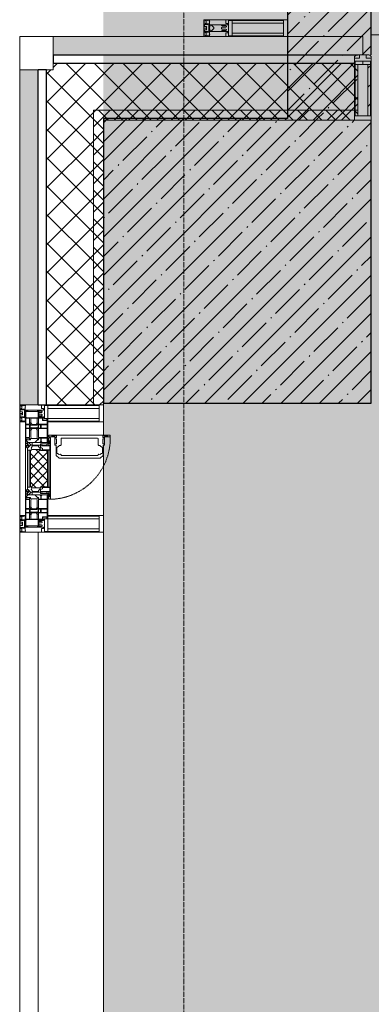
# Model space of a CAD drawing. Header units: millimetres. Extents: x -26888115 to 7466299, y -86687 to 22081.
# Tile 10 of 225: x 35428 to 36478, y -39223 to -36284. Entities that reach past the tile are written whole.
import ezdxf

# ---------------------------------------------------------------- set-up
doc = ezdxf.new("R2010")
doc.units = ezdxf.units.MM
doc.linetypes.add('-D1-02х01', pattern=[3, 2, -1])
doc.linetypes.add('-D1d1-15x02', pattern=[19, 15, -2, 0, -2])
for name, color, linetype, lineweight in [('_0', 7, 'Continuous', 13), ('A-200-M_WALL', 7, 'Continuous', 5), ('A-200-M_WALL_PAT', 7, 'Continuous', 5), ('A-214-M_CURT_WALL', 7, 'Continuous', 5), ('A-215-M_CURT_PANEL', 7, 'Continuous', 5), ('A-270-M_ROOF', 7, 'Continuous', 5), ('A-314-M_WINDOW', 7, 'Continuous', 5), ('S-280-M_COLUMN', 7, 'Continuous', 5), ('Z-060-M_DETAIL', 7, 'Continuous', 5), ('Оси', 7, 'Continuous', 5)]:
    doc.layers.add(name, color=color, linetype=linetype, lineweight=lineweight)
pattern_1 = [(45, (0, 0), (-21.2132, 21.2132), []), (135, (0, 0), (-21.2132, -21.2132), [])]
pattern_2 = [(45, (0, 0), (-42.4264, 42.4264), []), (135, (0, 0), (-42.4264, -42.4264), [])]
pattern_3 = [(45, (36177.975, -48979.44), (-57.02463, 57.02463), []), (45, (36235, -48979.44), (-57.02463, 57.02463), [100.806, -20.161, 3.353, -16.808])]

# ---------------------------------------------------------------- blocks, each defined once
blk = doc.blocks.new('Rectangular Mullion - 50Wx250H-V4-50_AS_Plan_32_Пентхаус')
at = {"layer": 'Z-060-M_DETAIL'}
for p, q in [((-25, 65.2), (-25, 250)), ((-25, 250), (0, 250)), ((-23, 237.3), (0, 237.3)), ((-23, 237.3), (-23, 73.6)), ((-14.9, 84), (-14.9, 237.3)), ((25, 250), (0, 250)), ((23, 237.3), (0, 237.3)), ((14.9, 84), (14.9, 237.3)), ((23, 237.3), (23, 73.6)), ((25, 65.2), (25, 250)), ((-14, 65.2), (-25, 65.2)), ((0, 84), (-23, 84)), ((-0.5, 73.6), (-23, 73.6)), ((-14, 71.3), (-14, 65.2)), ((-10, 71.3), (-14, 71.3)), ((-10, 53), (-10, 71.3)), ((-7, 65.2), (-5.9, 67.3)), ((-7, 65.2), (-7, 54.7)), ((-4.1, 67.3), (-5.9, 67.3)), ((-4.1, 67.3), (-2.9, 65.1)), ((-2.9, 65.1), (-2.9, 54.6)), ((0, 84), (23, 84)), ((0.5, 73.6), (23, 73.6)), ((4.1, 67.3), (2.9, 65.1)), ((2.9, 65.1), (2.9, 54.6)), ((4.1, 67.3), (5.9, 67.3)), ((7, 65.2), (5.9, 67.3)), ((7, 65.2), (7, 54.7)), ((10, 71.3), (14, 71.3)), ((10, 53), (10, 71.3)), ((14, 71.3), (14, 65.2)), ((14, 65.2), (25, 65.2)), ((-8.7, 53), (-10, 53)), ((-10, 53), (-10, 17)), ((-8.7, 53), (-7, 54.7)), ((-8.5, 23), (-1.5, 30)), ((-1.3, 53), (-2.9, 54.6)), ((-1.5, 30), (0, 30)), ((0, 53), (-1.3, 53)), ((0, 53), (1.3, 53)), ((1.5, 30), (0, 30)), ((1.3, 53), (2.9, 54.6)), ((8.5, 23), (1.5, 30)), ((8.7, 53), (7, 54.7)), ((8.7, 53), (10, 53)), ((10, 53), (10, 17)), ((-23.8, 14.6), (-25, 14.2)), ((-25, 0), (-25, 14.2)), ((-22.3, 17), (-23.8, 17)), ((-23.8, 17), (-23.8, 14.6)), ((-22.5, 10.6), (-23.8, 14.6)), ((-22.5, 10.6), (-23.7, 9.9)), ((-23.7, 1.3), (-23.7, 9.9)), ((-23.7, 1.3), (-11.8, 1.3)), ((-23.2, 10.2), (-22.5, 8)), ((-22.5, 8), (-22.5, 4.5)), ((-21.3, 4.5), (-22.5, 4.5)), ((-22.3, 17), (-22.3, 16)), ((-22.3, 16), (-21.3, 16)), ((-19, 17.6), (-21.3, 16)), ((-21.3, 4.5), (-21.3, 6.5)), ((-21.3, 6.5), (-14.2, 6.5)), ((-18.4, 16.6), (-19, 17.6)), ((-7.4, 16.6), (-18.4, 16.6)), ((-14.2, 6.5), (-14.2, 4.5)), ((-13.2, 4.5), (-14.2, 4.5)), ((-13.2, 4.5), (-12.2, 7.2)), ((-12.7, 7.6), (-11.3, 11.4)), ((-12.7, 7.6), (-11.8, 6.9)), ((-12.2, 9), (-12.2, 14.8)), ((-12.2, 14.8), (0, 14.8)), ((-11.8, 1.3), (-11.8, 6.9)), ((-10.5, 11.2), (-11.3, 11.4)), ((-10.5, 1.5), (-10.5, 11.2)), ((-4.8, 1.5), (-10.5, 1.5)), ((-10, 17), (-7.5, 17)), ((-8.5, 18.5), (-8.5, 23)), ((-7.5, 18.5), (-8.5, 18.5)), ((-7.5, 17), (-7.5, 18.5)), ((-7.4, 18), (-7.4, 16.6)), ((-2.6, 18), (-7.4, 18)), ((0, 8), (-4.8, 8)), ((-4.8, 1.5), (-4.8, 8)), ((-2.6, 18), (-2.6, 16.8)), ((-2.6, 16.8), (0, 16.8)), ((2.6, 16.8), (0, 16.8)), ((0, 14.8), (0, 16.8)), ((0, 14.8), (0, 16.8)), ((12.2, 14.8), (0, 14.8)), ((0, 0), (0, 8)), ((0, 8), (4.8, 8)), ((0, 0), (0, 8)), ((2.6, 18), (2.6, 16.8)), ((2.6, 18), (7.4, 18)), ((4.8, 1.5), (4.8, 8)), ((4.8, 1.5), (10.5, 1.5)), ((7.4, 18), (7.4, 16.6)), ((7.4, 16.6), (18.4, 16.6)), ((7.5, 18.5), (8.5, 18.5)), ((7.5, 17), (7.5, 18.5)), ((10, 17), (7.5, 17)), ((8.5, 18.5), (8.5, 23)), ((10.5, 11.2), (11.3, 11.4)), ((10.5, 1.5), (10.5, 11.2)), ((12.7, 7.6), (11.3, 11.4)), ((12.7, 7.6), (11.8, 6.9)), ((11.8, 1.3), (11.8, 6.9)), ((23.7, 1.3), (11.8, 1.3)), ((12.2, 9), (12.2, 14.8)), ((13.2, 4.5), (12.2, 7.2)), ((13.2, 4.5), (14.2, 4.5)), ((21.3, 6.5), (14.2, 6.5)), ((14.2, 6.5), (14.2, 4.5)), ((18.4, 16.6), (19, 17.6)), ((19, 17.6), (21.3, 16)), ((22.3, 16), (21.3, 16)), ((21.3, 4.5), (21.3, 6.5)), ((21.3, 4.5), (22.5, 4.5)), ((22.3, 17), (22.3, 16)), ((22.3, 17), (23.8, 17)), ((22.5, 10.6), (23.8, 14.6)), ((22.5, 10.6), (23.7, 9.9)), ((23.2, 10.2), (22.5, 8)), ((22.5, 8), (22.5, 4.5)), ((23.7, 1.3), (23.7, 9.9)), ((23.8, 17), (23.8, 14.6)), ((23.8, 14.6), (25, 14.2)), ((25, 0), (25, 14.2)), ((-25, 0), (0, 0)), ((25, 0), (0, 0))]:
    blk.add_line(p, q, dxfattribs=at)
for centre, start, end in [((-0.5, 73.1), 360, 90), ((0.5, 73.1), 90, 180)]:
    blk.add_arc(centre, 0.5, start, end, dxfattribs=at)
blk = doc.blocks.new('Rectangular Mullion - R_StandardFrame_50Wx250H_ALU-5686268-50_AS_Plan_32_Пентхаус')
at = {"layer": 'A-214-M_CURT_WALL', "lineweight": 9}
for p, q in [((-50, -250), (-50, 0)), ((-50, 0), (0, 0)), ((0, 0), (0, -250)), ((0, -250), (-50, -250))]:
    blk.add_line(p, q, dxfattribs=at)
blk = doc.blocks.new('Quad Corner Mullion - Q_0_100_-50-2880969-50_AS_Plan_32_Пентхаус')
at = {"layer": 'A-214-M_CURT_WALL', "lineweight": 9}
for p, q in [((0, 0), (-100, 0)), ((-100, 0), (-100, -100)), ((0, -100), (0, 0)), ((-100, -100), (0, -100))]:
    blk.add_line(p, q, dxfattribs=at)
blk = doc.blocks.new('A_PAN_Створка - 383мм-V15-50_AS_Plan_32_Пентхаус')
at = {"layer": 'A-215-M_CURT_PANEL'}
h = blk.add_hatch(dxfattribs=at)
h.set_pattern_fill('FP_12', color=256, style=0, pattern_type=2)
h.set_pattern_definition([(315, (-11355.019, -750), (14.142136, 14.142136), []), (45, (-11355.019, -750), (-14.142136, 14.142136), [])])
h.paths.add_polyline_path([(-57.2, -60.8), (-54.6, -63.4), (-53.6, -82.7), (54.6, -81.8), (54.6, -63.4), (57.2, -60.8), (57.2, -36.4), (54.9, -34.1), (54.5, -31.8), (-54.5, -31.8), (-54.9, -34.1), (-57.2, -36.4)])
at = {"layer": 'A-314-M_WINDOW'}
for p, q in [((-67.9, -17), (-171, -17)), ((-171, -17), (-171, -57)), ((-171, -18.5), (-153.5, -18.5)), ((-153.5, -18.5), (-152, -20)), ((-152, -20), (-152, -73.5)), ((-150.5, -17), (-150.5, -29.4)), ((-132.4, -18.6), (-150.5, -18.6)), ((-132.4, -29.4), (-132.4, -18.6)), ((-131, -18.2), (-131, -29.5)), ((-120.8, -18.2), (-131, -18.2)), ((-120.8, -18.2), (-120.8, -29.5)), ((-119.3, -18.6), (-92.5, -18.6)), ((-119.3, -29.4), (-119.3, -18.6)), ((-92.5, -18.6), (-92.5, -29.4)), ((-90.8, -18.5), (-90.8, -29.4)), ((-87.3, -18.5), (-90.8, -18.5)), ((-87.3, -20.4), (-87.3, -18.5)), ((-87.3, -20.4), (-87.3, -21.9)), ((-84.8, -20.4), (-87.3, -20.4)), ((-87.3, -21.9), (-85.9, -21.9)), ((-85.9, -18.2), (-85.9, -20.4)), ((-75.9, -18.2), (-85.9, -18.2)), ((-85.9, -21.9), (-85.9, -29.4)), ((-83.4, -20.4), (-84.8, -20.4)), ((-70, -33.8), (-83.4, -20.4)), ((-78, -84), (-78, -23.5)), ((-78, -23.5), (-67.9, -23.5)), ((-75.9, -21.5), (-75.9, -18.2)), ((-75.9, -21.5), (-75.9, -23.5)), ((-74.9, -21.5), (-75.9, -21.5)), ((-75.9, -23.5), (-73, -23.5)), ((-74.9, -17.9), (-74.9, -21.5)), ((-68.9, -17.9), (-74.9, -17.9)), ((-67.2, -29.3), (-73, -23.5)), ((-61.4, -23.5), (-70, -32.1)), ((-68.9, -21.5), (-68.9, -17.9)), ((-67.9, -21.5), (-68.9, -21.5)), ((67.9, -17), (-67.9, -17)), ((-61.4, -23.5), (-67.9, -17)), ((-67.9, -17), (-67.9, -23.5)), ((-67.9, -17), (67.9, -17)), ((-67.9, -21.5), (-67.9, -23.5)), ((-67.9, -23.5), (-64.6, -26.8)), ((-67.9, -23.5), (-64.6, -26.8)), ((-64.6, -26.8), (-67.2, -29.3)), ((-64.6, -26.8), (-61.4, -23.5)), ((61.4, -23.5), (-61.4, -23.5)), ((67.9, -17), (61.4, -23.5)), ((70, -32.1), (61.4, -23.5)), ((61.4, -23.5), (64.6, -26.8)), ((67.9, -23.5), (64.6, -26.8)), ((64.6, -26.8), (67.9, -23.5)), ((64.6, -26.8), (67.2, -29.3)), ((67.2, -29.3), (73, -23.5)), ((67.9, -23.5), (67.9, -17)), ((171, -17), (67.9, -17)), ((67.9, -21.5), (67.9, -23.5)), ((67.9, -21.5), (68.9, -21.5)), ((67.9, -23.5), (78, -23.5)), ((68.9, -17.9), (74.9, -17.9)), ((68.9, -21.5), (68.9, -17.9)), ((70, -33.8), (83.4, -20.4)), ((75.9, -23.5), (73, -23.5)), ((74.9, -17.9), (74.9, -21.5)), ((74.9, -21.5), (75.9, -21.5)), ((75.9, -18.2), (85.9, -18.2)), ((75.9, -21.5), (75.9, -18.2)), ((75.9, -21.5), (75.9, -23.5)), ((78, -23.5), (78, -84)), ((83.4, -20.4), (84.8, -20.4)), ((84.8, -20.4), (87.3, -20.4)), ((85.9, -18.2), (85.9, -20.4)), ((85.9, -21.9), (85.9, -29.4)), ((87.3, -21.9), (85.9, -21.9)), ((87.3, -18.5), (90.8, -18.5)), ((87.3, -20.4), (87.3, -18.5)), ((87.3, -20.4), (87.3, -21.9)), ((90.8, -18.5), (90.8, -29.4)), ((92.5, -18.6), (92.5, -29.4)), ((119.3, -18.6), (92.5, -18.6)), ((119.3, -29.4), (119.3, -18.6)), ((120.8, -18.2), (120.8, -29.5)), ((120.8, -18.2), (131, -18.2)), ((131, -18.2), (131, -29.5)), ((132.4, -18.6), (150.5, -18.6)), ((132.4, -29.4), (132.4, -18.6)), ((150.5, -17), (150.5, -29.4)), ((153.5, -18.5), (152, -20)), ((152, -20), (152, -73.5)), ((171, -18.5), (153.5, -18.5)), ((171, -57), (171, -17)), ((-171, -55.5), (-152, -55.5)), ((-171, -57), (-156, -57)), ((-150.5, -29.4), (-132.4, -29.4)), ((-150.5, -33.6), (-150.5, -68)), ((-136.3, -33.6), (-150.5, -33.6)), ((-136.4, -52.4), (-150.5, -52.4)), ((-150.5, -56.6), (-132.4, -56.6)), ((-137.2, -31), (-135.8, -35)), ((-132.5, -31), (-137.2, -31)), ((-137.2, -54.8), (-135.8, -50.8)), ((-132.5, -54.8), (-137.2, -54.8)), ((-132.1, -36.8), (-135.8, -35)), ((-132.1, -49), (-135.8, -50.8)), ((-132.5, -31.9), (-133.4, -33.7)), ((-133.4, -33.7), (-130.1, -35.3)), ((-133.4, -52), (-130.1, -50.4)), ((-132.5, -53.8), (-133.4, -52)), ((-132.5, -31.9), (-132.5, -31)), ((-132.5, -53.8), (-132.5, -54.8)), ((-132.4, -56.6), (-132.4, -82.5)), ((-132.1, -49), (-132.1, -36.8)), ((-131, -29.5), (-120.8, -29.5)), ((-131, -30.9), (-131, -33)), ((-120.8, -30.9), (-131, -30.9)), ((-129.4, -34.6), (-131, -33)), ((-129.4, -51.1), (-131, -52.7)), ((-131, -55.1), (-131, -52.7)), ((-120.8, -55.1), (-131, -55.1)), ((-131, -56.5), (-131, -62.6)), ((-131, -56.5), (-120.8, -56.5)), ((-130.1, -35.3), (-129.4, -34.6)), ((-130.1, -35.3), (-130.1, -50.4)), ((-130.1, -50.4), (-129.4, -51.1)), ((-122.4, -34.6), (-120.8, -33)), ((-121.7, -35.3), (-122.4, -34.6)), ((-121.7, -50.4), (-122.4, -51.1)), ((-122.4, -51.1), (-120.8, -52.7)), ((-118.4, -33.7), (-121.7, -35.3)), ((-121.7, -35.3), (-121.7, -50.4)), ((-118.4, -52), (-121.7, -50.4)), ((-120.8, -30.9), (-120.8, -33)), ((-120.8, -55.1), (-120.8, -52.7)), ((-120.8, -56.5), (-120.8, -62.6)), ((-119.7, -36.8), (-115.9, -35)), ((-119.7, -49), (-119.7, -36.8)), ((-119.7, -49), (-115.9, -50.8)), ((-92.5, -29.4), (-119.3, -29.4)), ((-119.3, -31), (-114.6, -31)), ((-119.3, -31.9), (-119.3, -31)), ((-119.3, -31.9), (-118.4, -33.7)), ((-119.3, -53.8), (-118.4, -52)), ((-119.3, -53.8), (-119.3, -54.8)), ((-119.3, -54.8), (-114.6, -54.8)), ((-119.3, -56.6), (-119.3, -82.5)), ((-92.5, -56.6), (-119.3, -56.6)), ((-114.6, -31), (-115.9, -35)), ((-114.6, -54.8), (-115.9, -50.8)), ((-94.1, -33.5), (-115.4, -33.5)), ((-94.1, -52.5), (-115.3, -52.5)), ((-89.9, -35.1), (-94.1, -33.5)), ((-89.9, -50.9), (-94.1, -52.5)), ((-92.5, -56.6), (-92.5, -82.5)), ((-90.8, -29.4), (-85.9, -29.4)), ((-90.8, -56.6), (-85.9, -56.6)), ((-90.8, -62.7), (-90.8, -56.6)), ((-89.9, -32.5), (-89.9, -35.1)), ((-85.9, -32.5), (-89.9, -32.5)), ((-89.9, -35.1), (-89.9, -50.9)), ((-89.9, -52.2), (-89.9, -50.9)), ((-89.9, -52.2), (-88.6, -53.5)), ((-85.9, -53.5), (-88.6, -53.5)), ((-85.9, -29.4), (-85.9, -32.5)), ((-85.9, -53.5), (-78, -45.6)), ((-85.9, -56.6), (-85.9, -53.5)), ((-78, -36.8), (-70, -36.8)), ((-78, -45.6), (-78, -36.8)), ((-70, -32.1), (-70, -62.5)), ((-70, -36.8), (-70, -33.8)), ((70, -62.5), (70, -32.1)), ((70, -36.8), (70, -33.8)), ((78, -36.8), (70, -36.8)), ((78, -45.6), (78, -36.8)), ((85.9, -53.5), (78, -45.6)), ((85.9, -29.4), (85.9, -32.5)), ((90.8, -29.4), (85.9, -29.4)), ((85.9, -32.5), (89.9, -32.5)), ((85.9, -53.5), (88.6, -53.5)), ((85.9, -56.6), (85.9, -53.5)), ((90.8, -56.6), (85.9, -56.6)), ((89.9, -52.2), (88.6, -53.5)), ((89.9, -32.5), (89.9, -35.1)), ((89.9, -35.1), (94.1, -33.5)), ((89.9, -35.1), (89.9, -50.9)), ((89.9, -50.9), (94.1, -52.5)), ((89.9, -52.2), (89.9, -50.9)), ((90.8, -62.7), (90.8, -56.6)), ((92.5, -29.4), (119.3, -29.4)), ((92.5, -56.6), (119.3, -56.6)), ((92.5, -56.6), (92.5, -82.5)), ((94.1, -33.5), (115.4, -33.5)), ((94.1, -52.5), (115.3, -52.5)), ((114.6, -31), (115.9, -35)), ((119.3, -31), (114.6, -31)), ((114.6, -54.8), (115.9, -50.8)), ((119.3, -54.8), (114.6, -54.8)), ((119.7, -36.8), (115.9, -35)), ((119.7, -49), (115.9, -50.8)), ((119.3, -31.9), (118.4, -33.7)), ((118.4, -33.7), (121.7, -35.3)), ((118.4, -52), (121.7, -50.4)), ((119.3, -53.8), (118.4, -52)), ((119.3, -31.9), (119.3, -31)), ((119.3, -53.8), (119.3, -54.8)), ((119.3, -56.6), (119.3, -82.5)), ((119.7, -49), (119.7, -36.8)), ((131, -29.5), (120.8, -29.5)), ((120.8, -30.9), (120.8, -33)), ((120.8, -30.9), (131, -30.9)), ((122.4, -34.6), (120.8, -33)), ((122.4, -51.1), (120.8, -52.7)), ((120.8, -55.1), (120.8, -52.7)), ((120.8, -55.1), (131, -55.1)), ((120.8, -56.5), (120.8, -62.6)), ((131, -56.5), (120.8, -56.5)), ((121.7, -35.3), (122.4, -34.6)), ((121.7, -35.3), (121.7, -50.4)), ((121.7, -50.4), (122.4, -51.1)), ((129.4, -34.6), (131, -33)), ((130.1, -35.3), (129.4, -34.6)), ((130.1, -50.4), (129.4, -51.1)), ((129.4, -51.1), (131, -52.7)), ((133.4, -33.7), (130.1, -35.3)), ((130.1, -35.3), (130.1, -50.4)), ((133.4, -52), (130.1, -50.4)), ((131, -30.9), (131, -33)), ((131, -55.1), (131, -52.7)), ((131, -56.5), (131, -62.6)), ((132.1, -36.8), (135.8, -35)), ((132.1, -49), (132.1, -36.8)), ((132.1, -49), (135.8, -50.8)), ((150.5, -29.4), (132.4, -29.4)), ((150.5, -56.6), (132.4, -56.6)), ((132.4, -56.6), (132.4, -82.5)), ((132.5, -31), (137.2, -31)), ((132.5, -31.9), (132.5, -31)), ((132.5, -31.9), (133.4, -33.7)), ((132.5, -53.8), (133.4, -52)), ((132.5, -53.8), (132.5, -54.8)), ((132.5, -54.8), (137.2, -54.8)), ((137.2, -31), (135.8, -35)), ((137.2, -54.8), (135.8, -50.8)), ((136.3, -33.6), (150.5, -33.6)), ((136.4, -52.4), (150.5, -52.4)), ((150.5, -33.6), (150.5, -68)), ((171, -55.5), (152, -55.5)), ((156, -57), (171, -57)), ((-153, -60), (-153, -73.5)), ((-153, -73.5), (-150, -73.5)), ((-150.5, -68), (-143.5, -68)), ((-150.5, -69.5), (-150.5, -73.5)), ((-145, -69.5), (-150.5, -69.5)), ((-150, -73.5), (-150, -84)), ((-150, -84), (-78, -84)), ((-148.5, -81), (-148.5, -82.5)), ((-143.5, -81), (-148.5, -81)), ((-148.5, -82.5), (-132.4, -82.5)), ((-145, -69.5), (-145, -79.5)), ((-143.5, -68), (-143.5, -81)), ((-120.8, -62.6), (-131, -62.6)), ((-131, -64.6), (-120.8, -64.6)), ((-131, -82.5), (-131, -64.6)), ((-131, -82.5), (-120.8, -82.5)), ((-120.8, -82.5), (-120.8, -64.6)), ((-119.3, -82.5), (-92.5, -82.5)), ((-73.9, -87.5), (-91.5, -87.5)), ((-91.5, -87.5), (-91.5, -92)), ((-80.4, -62.7), (-90.8, -62.7)), ((-90.8, -64.6), (-90.8, -82.5)), ((-80.1, -64.6), (-90.8, -64.6)), ((-90.8, -82.5), (-79.5, -82.5)), ((-78, -84), (-85, -84)), ((-85, -84), (-85, -87.5)), ((-85, -87.5), (-78, -87.5)), ((-80.4, -61.1), (-80.4, -62.7)), ((-78, -61.1), (-80.4, -61.1)), ((-80.1, -66.1), (-80.1, -64.6)), ((-78, -66.1), (-80.1, -66.1)), ((-79.5, -80.6), (-78, -80.6)), ((-79.5, -82.5), (-79.5, -80.6)), ((-78, -66.1), (-78, -61.1)), ((-78, -87.5), (-78, -84)), ((-78, -84), (-73.9, -84)), ((-70, -62.5), (-73.9, -62.5)), ((-73.9, -62.5), (-73.9, -87.5)), ((73.9, -62.5), (70, -62.5)), ((73.9, -87.5), (73.9, -62.5)), ((73.9, -84), (78, -84)), ((91.5, -87.5), (73.9, -87.5)), ((78, -61.1), (80.4, -61.1)), ((78, -66.1), (78, -61.1)), ((78, -66.1), (80.1, -66.1)), ((79.5, -80.6), (78, -80.6)), ((78, -87.5), (78, -84)), ((78, -84), (85, -84)), ((78, -84), (150, -84)), ((85, -87.5), (78, -87.5)), ((79.5, -82.5), (79.5, -80.6)), ((90.8, -82.5), (79.5, -82.5)), ((80.1, -64.6), (90.8, -64.6)), ((80.1, -66.1), (80.1, -64.6)), ((80.4, -61.1), (80.4, -62.7)), ((80.4, -62.7), (90.8, -62.7)), ((85, -84), (85, -87.5)), ((90.8, -64.6), (90.8, -82.5)), ((91.5, -92), (91.5, -87.5)), ((119.3, -82.5), (92.5, -82.5)), ((120.8, -62.6), (131, -62.6)), ((120.8, -82.5), (120.8, -64.6)), ((131, -64.6), (120.8, -64.6)), ((131, -82.5), (120.8, -82.5)), ((131, -82.5), (131, -64.6)), ((148.5, -82.5), (132.4, -82.5)), ((143.5, -68), (143.5, -81)), ((150.5, -68), (143.5, -68)), ((143.5, -81), (148.5, -81)), ((145, -69.5), (150.5, -69.5)), ((145, -69.5), (145, -79.5)), ((148.5, -81), (148.5, -82.5)), ((150, -84), (150, -73.5)), ((150, -73.5), (153, -73.5)), ((150.5, -69.5), (150.5, -73.5)), ((153, -73.5), (153, -60)), ((-91.5, -92), (91.5, -92))]:
    blk.add_line(p, q, dxfattribs=at)
for centre, start, end in [((-156, -60), 0, 90), ((156, -60), 90, 180)]:
    blk.add_arc(centre, 3, start, end, dxfattribs=at)
at = {"layer": 'A-314-M_WINDOW', "linetype": '-D1-02х01'}
blk.add_arc((91.4, -87.5), 183, 181.4091, 271.1445, dxfattribs=at)
at = {"layer": 'Z-060-M_DETAIL'}
for p, q in [((-70, -32.1), (-61.4, -23.5)), ((61.4, -23.5), (-61.4, -23.5)), ((-54.9, -25.8), (-53.9, -24.8)), ((-54.9, -29.5), (-54.9, -25.8)), ((-53.9, -24.8), (53.9, -24.8)), ((54.9, -25.8), (53.9, -24.8)), ((54.9, -29.5), (54.9, -25.8)), ((70, -32.1), (61.4, -23.5)), ((-70, -62.5), (-70, -32.1)), ((-67.8, -38.3), (-65.7, -37.4)), ((-67.8, -55.7), (-67.8, -38.3)), ((-66, -56.5), (-67.8, -55.7)), ((-66, -56.5), (-62, -59.1)), ((-65.7, -37.4), (-60.8, -34.7)), ((-60.8, -34.7), (-57.3, -35.9)), ((-55.2, -33.8), (-57.3, -35.9)), ((-54.9, -34.1), (-57.2, -36.4)), ((-57.2, -36.4), (-57.2, -60.8)), ((-55.2, -33.8), (-54.8, -31.5)), ((-53.9, -30.5), (-54.9, -29.5)), ((-54.5, -31.8), (-54.9, -34.1)), ((0, -31.5), (-54.8, -31.5)), ((54.5, -31.8), (-54.5, -31.8)), ((53.9, -30.5), (-53.9, -30.5)), ((0, -31.5), (54.8, -31.5)), ((53.9, -30.5), (54.9, -29.5)), ((54.9, -34.1), (54.5, -31.8)), ((55.2, -33.8), (54.8, -31.5)), ((57.2, -36.4), (54.9, -34.1)), ((55.2, -33.8), (57.3, -35.9)), ((57.2, -60.8), (57.2, -36.4)), ((60.8, -34.7), (57.3, -35.9)), ((65.7, -37.4), (60.8, -34.7)), ((66, -56.5), (62, -59.1)), ((67.8, -38.3), (65.7, -37.4)), ((66, -56.5), (67.8, -55.7)), ((67.8, -55.7), (67.8, -38.3)), ((70, -62.5), (70, -32.1)), ((-91.5, -87.5), (-73.9, -87.5)), ((-91.5, -92), (-91.5, -87.5)), ((-83.4, -90.3), (-83.4, -87.5)), ((-73.9, -62.5), (-70, -62.5)), ((-73.9, -87.5), (-73.9, -62.5)), ((-69.4, -66.5), (-73.9, -66.5)), ((-73.9, -81.5), (-69.4, -81.5)), ((-69.4, -85.5), (-73.9, -85.5)), ((-69.4, -81.5), (-69.4, -66.5)), ((-69.4, -90.3), (-69.4, -85.5)), ((-61.7, -62.5), (-67.9, -62.5)), ((-67.9, -62.5), (-67.9, -89.3)), ((-62, -59.1), (-60.7, -61)), ((-61.7, -64.9), (-61.7, -62.5)), ((-60.1, -67.7), (-61.7, -64.9)), ((-60.7, -61), (-57.4, -61)), ((-56.4, -67.7), (-60.1, -67.7)), ((-57.4, -61), (-54.9, -63.5)), ((-57.2, -60.8), (-54.6, -63.4)), ((-56.4, -89.4), (-56.4, -67.7)), ((-54.9, -63.5), (-54.9, -81.9)), ((-54.9, -81.9), (-53.8, -83)), ((-54.9, -85.6), (-53.9, -84.6)), ((-54.9, -89.3), (-54.9, -85.6)), ((-54.6, -63.4), (-54.6, -81.8)), ((-54.6, -81.8), (-53.6, -82.7)), ((-53.9, -84.6), (53.9, -84.6)), ((53.8, -83), (-53.8, -83)), ((-53.6, -82.7), (53.6, -82.7)), ((53.6, -82.7), (54.6, -81.8)), ((54.9, -81.9), (53.8, -83)), ((54.9, -85.6), (53.9, -84.6)), ((54.6, -63.4), (57.2, -60.8)), ((54.6, -81.8), (54.6, -63.4)), ((57.4, -61), (54.9, -63.5)), ((54.9, -63.5), (54.9, -81.9)), ((54.9, -89.3), (54.9, -85.6)), ((56.4, -67.7), (60.1, -67.7)), ((56.4, -89.4), (56.4, -67.7)), ((60.7, -61), (57.4, -61)), ((60.1, -67.7), (61.7, -64.9)), ((62, -59.1), (60.7, -61)), ((61.7, -62.5), (67.9, -62.5)), ((61.7, -64.9), (61.7, -62.5)), ((67.9, -62.5), (67.9, -89.3)), ((69.4, -66.5), (73.9, -66.5)), ((69.4, -81.5), (69.4, -66.5)), ((73.9, -81.5), (69.4, -81.5)), ((69.4, -85.5), (73.9, -85.5)), ((69.4, -90.3), (69.4, -85.5)), ((73.9, -62.5), (70, -62.5)), ((73.9, -87.5), (73.9, -62.5)), ((91.5, -87.5), (73.9, -87.5)), ((83.4, -90.3), (83.4, -87.5)), ((91.5, -92), (91.5, -87.5)), ((-91.5, -92), (91.5, -92)), ((-83.4, -90.3), (-69.4, -90.3)), ((-67.9, -89.3), (-66.9, -90.3)), ((-66.9, -90.3), (-57.4, -90.3)), ((-57.4, -90.3), (-56.4, -89.4)), ((-53.9, -90.3), (-54.9, -89.3)), ((53.9, -90.3), (-53.9, -90.3)), ((53.9, -90.3), (54.9, -89.3)), ((57.4, -90.3), (56.4, -89.4)), ((66.9, -90.3), (57.4, -90.3)), ((67.9, -89.3), (66.9, -90.3)), ((83.4, -90.3), (69.4, -90.3))]:
    blk.add_line(p, q, dxfattribs=at)
at = {"layer": 'Z-060-M_DETAIL', "color": 9, "true_color": 0xc8c8c8}
for p, q in [((95.1, -87.5), (95.1, -105.1)), ((99.6, -87.5), (95.1, -87.5)), ((99.6, -270.5), (99.6, -87.5)), ((39.7, -109), (31.1, -117.6)), ((70.1, -109), (39.7, -109)), ((45, -113.3), (42.3, -118.2)), ((45.9, -111.2), (45, -113.3)), ((63.3, -111.2), (45.9, -111.2)), ((64.1, -113), (63.3, -111.2)), ((64.1, -113), (66.7, -117)), ((66.7, -117), (68.6, -118.3)), ((70.1, -105.1), (70.1, -109)), ((95.1, -105.1), (70.1, -105.1)), ((74.1, -109.6), (74.1, -105.1)), ((89.1, -109.6), (74.1, -109.6)), ((89.1, -105.1), (89.1, -109.6)), ((93.1, -109.6), (93.1, -105.1)), ((97.9, -109.6), (93.1, -109.6)), ((97.9, -95.6), (95.1, -95.6)), ((97.9, -95.6), (97.9, -109.6)), ((31.1, -117.6), (31.1, -240.4)), ((41.4, -123.8), (39.1, -124.2)), ((39.1, -179), (39.1, -124.2)), ((41.4, -123.8), (43.5, -121.7)), ((42.3, -118.2), (43.5, -121.7)), ((68.6, -118.3), (68.6, -121.6)), ((68.6, -121.6), (71.1, -124.1)), ((71.1, -124.1), (89.5, -124.1)), ((89.5, -124.1), (90.6, -125.2)), ((90.6, -125.2), (90.6, -232.8)), ((39.1, -179), (39.1, -233.8)), ((41.4, -234.2), (39.1, -233.8)), ((41.4, -234.2), (43.5, -236.3)), ((68.6, -236.4), (71.1, -233.9)), ((71.1, -233.9), (89.5, -233.9)), ((89.5, -233.9), (90.6, -232.8)), ((39.7, -249), (31.1, -240.4)), ((70.1, -249), (39.7, -249)), ((42.3, -239.8), (43.5, -236.3)), ((45, -244.7), (42.3, -239.8)), ((45.9, -246.8), (45, -244.7)), ((63.3, -246.8), (45.9, -246.8)), ((64.1, -245), (63.3, -246.8)), ((64.1, -245), (66.7, -241)), ((66.7, -241), (68.6, -239.7)), ((68.6, -239.7), (68.6, -236.4)), ((70.1, -252.9), (70.1, -249)), ((95.1, -252.9), (70.1, -252.9)), ((74.1, -248.4), (74.1, -252.9)), ((89.1, -248.4), (74.1, -248.4)), ((89.1, -252.9), (89.1, -248.4)), ((93.1, -248.4), (93.1, -252.9)), ((97.9, -248.4), (93.1, -248.4)), ((95.1, -270.5), (95.1, -252.9)), ((97.9, -262.4), (95.1, -262.4)), ((97.9, -262.4), (97.9, -248.4)), ((99.6, -270.5), (95.1, -270.5))]:
    blk.add_line(p, q, dxfattribs=at)
blk = doc.blocks.new('Rectangular Mullion - 50Wx250H-3156125-50_AS_Plan_32_Пентхаус')
at = {"layer": 'Z-060-M_DETAIL'}
for p, q in [((0, 250), (-25, 250)), ((-25, 250), (-25, 237.3)), ((-25, 65.2), (-25, 250)), ((-25, 250), (0, 250)), ((-23, 237.3), (0, 237.3)), ((-23, 237.3), (0, 237.3)), ((-23, 237.3), (-23, 73.6)), ((0, 237.3), (-14.9, 237.3)), ((-14.9, 237.3), (-14.9, 84)), ((-14.9, 84), (-14.9, 237.3)), ((25, 250), (0, 250)), ((25, 250), (0, 250)), ((14.9, 237.3), (0, 237.3)), ((0, 237.3), (23, 237.3)), ((23, 237.3), (0, 237.3)), ((14.9, 84), (14.9, 237.3)), ((14.9, 84), (14.9, 237.3)), ((23, 237.3), (23, 73.6)), ((25, 237.3), (25, 250)), ((25, 65.2), (25, 250)), ((-25, 73.6), (-25, 65.2)), ((-25, 65.2), (-25, 60.2)), ((-10, 65.2), (-25, 65.2)), ((-25, 65.2), (-25, 60.2)), ((-25, 65.2), (-10, 65.2)), ((-10, 65.2), (-25, 65.2)), ((0, 84), (-23, 84)), ((-23, 84), (-23, 73.6)), ((0, 84), (-23, 84)), ((-23, 73.6), (0, 73.6)), ((0, 73.6), (-23, 73.6)), ((-0.5, 73.6), (-23, 73.6)), ((-14.9, 84), (0, 84)), ((-10, 55), (-10, 65.2)), ((-10, 65.2), (-10, 55)), ((-10, 55), (-10, 65.2)), ((0, 84), (14.9, 84)), ((23, 84), (0, 84)), ((0, 84), (0, 73.6)), ((0, 84), (23, 84)), ((0, 73.6), (0, 84)), ((0, 73.6), (23, 73.6)), ((23, 73.6), (0, 73.6)), ((0.5, 73.6), (23, 73.6)), ((10, 65.2), (10, 55)), ((25, 65.2), (10, 65.2)), ((10, 55), (10, 65.2)), ((10, 65.2), (25, 65.2)), ((10, 65.2), (25, 65.2)), ((10, 55), (10, 65.2)), ((23, 73.6), (23, 84)), ((25, 65.2), (25, 73.6)), ((25, 65.2), (25, 60.2)), ((25, 60.2), (25, 65.2)), ((-10, 55), (-14, 55)), ((-14, 55), (-10, 55)), ((-10, 55), (0, 55)), ((0, 55), (-10, 55)), ((0, 55), (10, 55)), ((0, 55), (10, 55)), ((10, 55), (14, 55)), ((10, 55), (14, 55))]:
    blk.add_line(p, q, dxfattribs=at)
for centre, start, end in [((-14, 69.1), 218.9723, 270), ((-14, 69.1), 218.9723, 270), ((-14, 69.1), 218.9723, 270), ((14, 69.1), 270, 321.0277), ((14, 69.1), 270, 321.0277), ((14, 69.1), 270, 321.0277)]:
    blk.add_arc(centre, 14.1, start, end, dxfattribs=at)
blk = doc.blocks.new('Rectangular Mullion - R_InvisibleFrame_50Wx250H-5784094-50_AS_Plan_32_Пентхаус')
at = {"layer": 'A-214-M_CURT_WALL', "lineweight": 9}
for p, q in [((-50, -73.6), (-50, -237.3)), ((0, -237.3), (0, -73.6))]:
    blk.add_line(p, q, dxfattribs=at)
blk = doc.blocks.new('System Panel - A_PAN_Glass-4481221-50_AS_Plan_32_Пентхаус')
at = {"layer": 'A-215-M_CURT_PANEL'}
for p, q in [((785, 55), (-785, 55)), ((-785, 55), (-785, 0)), ((785, 0), (785, 55)), ((-785, 0), (785, 0))]:
    blk.add_line(p, q, dxfattribs=at)
blk = doc.blocks.new('Rectangular Mullion - R_StandardFrame_50Wx250H-3735686-50_AS_Plan_32_Пентхаус')
at = {"layer": 'A-214-M_CURT_WALL'}
blk.add_line((-500, 9595), (-500, 11165), dxfattribs=at)
blk = doc.blocks.new('Rectangular Mullion - 50Wx250H-V10-50_AS_Plan_32_Пентхаус')
at = {"layer": 'Z-060-M_DETAIL'}
for p, q in [((-25, 84), (-25, 250)), ((-25, 250), (0, 250)), ((-23, 237.3), (0, 237.3)), ((-23, 237.3), (-23, 84)), ((-14.9, 84), (-14.9, 237.3)), ((25, 250), (0, 250)), ((23, 237.3), (0, 237.3)), ((14.9, 84), (14.9, 237.3)), ((23, 237.3), (23, 73.6)), ((25, 65.2), (25, 250)), ((0, 84), (-15, 84)), ((-0.5, 73.6), (-15, 73.6)), ((-10, 71.3), (-12, 71.3)), ((-10, 57.4), (-10, 71.3)), ((-7, 65.2), (-5.9, 67.3)), ((-7, 65.2), (-7, 57)), ((-4.1, 67.3), (-5.9, 67.3)), ((-4.1, 67.3), (-2.9, 65.1)), ((-2.9, 65.1), (-2.9, 57)), ((0, 84), (23, 84)), ((0.5, 73.6), (23, 73.6)), ((4.1, 67.3), (2.9, 65.1)), ((2.9, 65.1), (2.9, 57)), ((4.1, 67.3), (5.9, 67.3)), ((7, 65.2), (5.9, 67.3)), ((7, 65.2), (7, 54.7)), ((10, 71.3), (14, 71.3)), ((10, 53), (10, 71.3)), ((14, 71.3), (14, 65.2)), ((14, 65.2), (25, 65.2)), ((8.7, 53), (7, 54.7)), ((8.7, 53), (10, 53)), ((10, 53), (10, 17)), ((-23.8, 14.6), (-25, 14.2)), ((-25, 0), (-25, 14.2)), ((-23.8, 17), (-23.8, 14.6)), ((-22.5, 10.6), (-23.8, 14.6)), ((-22.5, 10.6), (-23.7, 9.9)), ((-23.7, 1.3), (-23.7, 9.9)), ((-23.7, 1.3), (-11.8, 1.3)), ((-23.2, 10.2), (-22.5, 8)), ((-22.5, 8), (-22.5, 4.5)), ((-21.3, 4.5), (-22.5, 4.5)), ((-22.3, 17), (-22.3, 16)), ((-22.3, 16), (-21.3, 16)), ((-19.9, 17), (-21.3, 16)), ((-21.3, 4.5), (-21.3, 6.5)), ((-21.3, 6.5), (-14.2, 6.5)), ((-7.4, 16.6), (-18.4, 16.6)), ((-14.2, 6.5), (-14.2, 4.5)), ((-13.2, 4.5), (-14.2, 4.5)), ((-13.2, 4.5), (-12.2, 7.2)), ((-12.7, 7.6), (-11.3, 11.4)), ((-12.7, 7.6), (-11.8, 6.9)), ((-12.2, 9), (-12.2, 14.8)), ((-12.2, 14.8), (0, 14.8)), ((-11.8, 1.3), (-11.8, 6.9)), ((-10.5, 11.2), (-11.3, 11.4)), ((-10.5, 1.5), (-10.5, 11.2)), ((-4.8, 1.5), (-10.5, 1.5)), ((0, 8), (-4.8, 8)), ((-4.8, 1.5), (-4.8, 8)), ((-2.6, 16.8), (0, 16.8)), ((2.6, 16.8), (0, 16.8)), ((0, 14.8), (0, 16.8)), ((0, 14.8), (0, 16.8)), ((12.2, 14.8), (0, 14.8)), ((0, 0), (0, 8)), ((0, 8), (4.8, 8)), ((0, 0), (0, 8)), ((4.8, 1.5), (4.8, 8)), ((4.8, 1.5), (10.5, 1.5)), ((8.5, 23), (6, 25.5)), ((6, 18), (7.4, 18)), ((7.4, 18), (7.4, 16.6)), ((7.4, 16.6), (18.4, 16.6)), ((7.5, 18.5), (8.5, 18.5)), ((7.5, 17), (7.5, 18.5)), ((10, 17), (7.5, 17)), ((8.5, 18.5), (8.5, 23)), ((10.5, 11.2), (11.3, 11.4)), ((10.5, 1.5), (10.5, 11.2)), ((12.7, 7.6), (11.3, 11.4)), ((12.7, 7.6), (11.8, 6.9)), ((11.8, 1.3), (11.8, 6.9)), ((23.7, 1.3), (11.8, 1.3)), ((12.2, 9), (12.2, 14.8)), ((13.2, 4.5), (12.2, 7.2)), ((13.2, 4.5), (14.2, 4.5)), ((21.3, 6.5), (14.2, 6.5)), ((14.2, 6.5), (14.2, 4.5)), ((18.4, 16.6), (19, 17.6)), ((19, 17.6), (21.3, 16)), ((22.3, 16), (21.3, 16)), ((21.3, 4.5), (21.3, 6.5)), ((21.3, 4.5), (22.5, 4.5)), ((22.3, 17), (22.3, 16)), ((22.3, 17), (23.8, 17)), ((22.5, 10.6), (23.8, 14.6)), ((22.5, 10.6), (23.7, 9.9)), ((23.2, 10.2), (22.5, 8)), ((22.5, 8), (22.5, 4.5)), ((23.7, 1.3), (23.7, 9.9)), ((23.8, 17), (23.8, 14.6)), ((23.8, 14.6), (25, 14.2)), ((25, 0), (25, 14.2)), ((-25, 0), (0, 0)), ((25, 0), (0, 0))]:
    blk.add_line(p, q, dxfattribs=at)
for centre, start, end in [((-0.5, 73.1), 360, 90), ((0.5, 73.1), 90, 180)]:
    blk.add_arc(centre, 0.5, start, end, dxfattribs=at)
blk = doc.blocks.new('Rectangular Mullion - R_StandardFrame_50Wx250H-V11-50_AS_Plan_32_Пентхаус')
at = {"layer": 'A-214-M_CURT_WALL', "lineweight": 9}
for p, q in [((-25, -17), (-25, 0)), ((-25, 0), (25, 0)), ((25, 0), (25, -250)), ((-25, -250), (-25, -84)), ((25, -250), (-25, -250))]:
    blk.add_line(p, q, dxfattribs=at)
blk = doc.blocks.new('Rectangular Mullion - R_StandardFrame_50Wx250H-3725450-50_AS_Plan_32_Пентхаус')
at = {"layer": 'A-214-M_CURT_WALL'}
for p, q in [((22260, -505), (22300.4, -505)), ((22329.9, -505), (22540, -505)), ((22260, -755), (22540, -755))]:
    blk.add_line(p, q, dxfattribs=at)
blk = doc.blocks.new('Rectangular Mullion - 50Wx250H-V12-50_AS_Plan_32_Пентхаус')
at = {"layer": 'Z-060-M_DETAIL'}
for p, q in [((-25, 65.2), (-25, 250)), ((-25, 250), (0, 250)), ((-23, 237.3), (0, 237.3)), ((-23, 237.3), (-23, 73.6)), ((-14.9, 84), (-14.9, 237.3)), ((25, 250), (0, 250)), ((23, 237.3), (0, 237.3)), ((14.9, 84), (14.9, 237.3)), ((23, 237.3), (23, 84)), ((25, 84), (25, 250)), ((-14, 65.2), (-25, 65.2)), ((0, 84), (-23, 84)), ((-0.5, 73.6), (-23, 73.6)), ((-14, 71.3), (-14, 65.2)), ((-10, 71.3), (-14, 71.3)), ((-10, 53), (-10, 71.3)), ((-7, 65.2), (-5.9, 67.3)), ((-7, 65.2), (-7, 54.7)), ((-4.1, 67.3), (-5.9, 67.3)), ((-4.1, 67.3), (-2.9, 65.1)), ((-2.9, 65.1), (-2.9, 57)), ((0, 84), (15, 84)), ((0.5, 73.6), (15, 73.6)), ((4.1, 67.3), (2.9, 65.1)), ((2.9, 65.1), (2.9, 57)), ((4.1, 67.3), (5.9, 67.3)), ((7, 65.2), (5.9, 67.3)), ((7, 65.2), (7, 57)), ((10, 71.3), (12, 71.3)), ((10, 57.4), (10, 71.3)), ((-8.7, 53), (-10, 53)), ((-10, 53), (-10, 17)), ((-8.7, 53), (-7, 54.7)), ((-23.8, 14.6), (-25, 14.2)), ((-25, 0), (-25, 14.2)), ((-22.3, 17), (-23.8, 17)), ((-23.8, 17), (-23.8, 14.6)), ((-22.5, 10.6), (-23.8, 14.6)), ((-22.5, 10.6), (-23.7, 9.9)), ((-23.7, 1.3), (-23.7, 9.9)), ((-23.7, 1.3), (-11.8, 1.3)), ((-23.2, 10.2), (-22.5, 8)), ((-22.5, 8), (-22.5, 4.5)), ((-21.3, 4.5), (-22.5, 4.5)), ((-22.3, 17), (-22.3, 16)), ((-22.3, 16), (-21.3, 16)), ((-19, 17.6), (-21.3, 16)), ((-21.3, 4.5), (-21.3, 6.5)), ((-21.3, 6.5), (-14.2, 6.5)), ((-18.4, 16.6), (-19, 17.6)), ((-7.4, 16.6), (-18.4, 16.6)), ((-14.2, 6.5), (-14.2, 4.5)), ((-13.2, 4.5), (-14.2, 4.5)), ((-13.2, 4.5), (-12.2, 7.2)), ((-12.7, 7.6), (-11.3, 11.4)), ((-12.7, 7.6), (-11.8, 6.9)), ((-12.2, 9), (-12.2, 14.8)), ((-12.2, 14.8), (0, 14.8)), ((-11.8, 1.3), (-11.8, 6.9)), ((-10.5, 11.2), (-11.3, 11.4)), ((-10.5, 1.5), (-10.5, 11.2)), ((-4.8, 1.5), (-10.5, 1.5)), ((-10, 17), (-7.5, 17)), ((-8.5, 23), (-6, 25.5)), ((-8.5, 18.5), (-8.5, 23)), ((-7.5, 18.5), (-8.5, 18.5)), ((-7.5, 17), (-7.5, 18.5)), ((-7.4, 18), (-7.4, 16.6)), ((-6, 18), (-7.4, 18)), ((0, 8), (-4.8, 8)), ((-4.8, 1.5), (-4.8, 8)), ((-2.6, 16.8), (0, 16.8)), ((2.6, 16.8), (0, 16.8)), ((0, 14.8), (0, 16.8)), ((0, 14.8), (0, 16.8)), ((12.2, 14.8), (0, 14.8)), ((0, 0), (0, 8)), ((0, 8), (4.8, 8)), ((0, 0), (0, 8)), ((4.8, 1.5), (4.8, 8)), ((4.8, 1.5), (10.5, 1.5)), ((7.4, 16.6), (18.4, 16.6)), ((10.5, 11.2), (11.3, 11.4)), ((10.5, 1.5), (10.5, 11.2)), ((12.7, 7.6), (11.3, 11.4)), ((12.7, 7.6), (11.8, 6.9)), ((11.8, 1.3), (11.8, 6.9)), ((23.7, 1.3), (11.8, 1.3)), ((12.2, 9), (12.2, 14.8)), ((13.2, 4.5), (12.2, 7.2)), ((13.2, 4.5), (14.2, 4.5)), ((21.3, 6.5), (14.2, 6.5)), ((14.2, 6.5), (14.2, 4.5)), ((19.9, 17), (21.3, 16)), ((22.3, 16), (21.3, 16)), ((21.3, 4.5), (21.3, 6.5)), ((21.3, 4.5), (22.5, 4.5)), ((22.3, 17), (22.3, 16)), ((22.5, 10.6), (23.8, 14.6)), ((22.5, 10.6), (23.7, 9.9)), ((23.2, 10.2), (22.5, 8)), ((22.5, 8), (22.5, 4.5)), ((23.7, 1.3), (23.7, 9.9)), ((23.8, 17), (23.8, 14.6)), ((23.8, 14.6), (25, 14.2)), ((25, 0), (25, 14.2)), ((-25, 0), (0, 0)), ((25, 0), (0, 0))]:
    blk.add_line(p, q, dxfattribs=at)
for centre, start, end in [((-0.5, 73.1), 360, 90), ((0.5, 73.1), 90, 180)]:
    blk.add_arc(centre, 0.5, start, end, dxfattribs=at)
blk = doc.blocks.new('Rectangular Mullion - R_StandardFrame_50Wx250H-4406740-50_AS_Plan_32_Пентхаус')
at = {"layer": 'A-214-M_CURT_WALL', "lineweight": 9}
for p, q in [((0, 0), (-50, 0)), ((-50, 0), (-50, -17)), ((0, -250), (0, 0)), ((-50, -84), (-50, -250)), ((-50, -250), (0, -250))]:
    blk.add_line(p, q, dxfattribs=at)
blk = doc.blocks.new('RST_AR_KMN_R22_B1_FCD_rvt-1-50_AS_Plan_32_Пентхаус')
at = {"layer": 'A-200-M_WALL_PAT', "true_color": 0xeff9fa}
for points in [[(252.2, 12590), (275, 12590), (275, 12645), (-650, 12645), (-650, 12590), (250, 12590)], [(-750, 11545), (-695, 11545), (-695, 12545), (-750, 12545), (-750, 11632.3)]]:
    blk.add_hatch(color=7, dxfattribs=at).paths.add_polyline_path(points)
at = {"layer": 'A-200-M_WALL_PAT'}
h = blk.add_hatch(dxfattribs=at)
h.set_pattern_fill('FP_5', color=256, style=0, pattern_type=2)
h.set_pattern_definition(pattern_2)
h.paths.add_polyline_path([(-500, 12425), (260.1, 12425), (260.1, 12561.1), (252, 12561.1), (252, 12565), (-650, 12565), (-650, 12545), (-530, 12545), (-530, 12425)])
h = blk.add_hatch(dxfattribs=at)
h.set_pattern_fill('FP_5', color=256, style=0, pattern_type=2)
h.set_pattern_definition(pattern_2)
h.paths.add_polyline_path([(-568.1, 11545), (-530, 11545), (-530, 12545), (-670, 12545), (-670, 11545)])
h = blk.add_hatch(dxfattribs=at)
h.set_pattern_fill('FP_4', color=256, style=0, pattern_type=2)
h.set_pattern_definition(pattern_1)
h.paths.add_polyline_path([(-500, 11545), (-500, 12425), (-530, 12425), (-530, 11545)])
h = blk.add_hatch(dxfattribs=at)
h.set_pattern_fill('FP_4', color=256, style=0, pattern_type=2)
h.set_pattern_definition(pattern_1)
h.paths.add_polyline_path([(2.2, 12395), (250, 12395), (250, 12407.7), (260.1, 12407.7), (260.1, 12425), (-500, 12425), (-500, 12395), (-282.9, 12395)])
at = {"layer": 'A-200-M_WALL'}
for p, q in [((275, 12645), (-650, 12645)), ((-650, 12645), (-650, 12590)), ((275, 12590), (275, 12645)), ((-650, 12565), (-650, 12545)), ((-750, 12545), (-750, 11545)), ((-695, 12545), (-750, 12545)), ((-650, 12545), (-670, 12545)), ((-500, 12425), (-530, 12425)), ((-530, 11545), (-530, 12425)), ((-530, 12425), (-500, 12425)), ((-500, 12425), (260.1, 12425)), ((-500, 11545), (-500, 12395)), ((-500, 12395), (250, 12395)), ((-750, 11545), (-695, 11545)), ((-670, 11545), (-530, 11545)), ((-530, 11545), (-500, 11545))]:
    blk.add_line(p, q, dxfattribs=at)
at = {"layer": 'A-200-M_WALL', "lineweight": 25}
for p, q in [((-650, 12590), (-650, 12565)), ((-650, 12590), (261, 12590)), ((-650, 12565), (252, 12565)), ((-670, 12545), (-695, 12545)), ((-695, 11545), (-695, 12545)), ((-670, 11545), (-670, 12545)), ((-695, 11545), (-670, 11545))]:
    blk.add_line(p, q, dxfattribs=at)
at = {"layer": 'A-214-M_CURT_WALL', "lineweight": 5}
for name, p, rotation in [('Rectangular Mullion - 50Wx250H-V4-50_AS_Plan_32_Пентхаус', (-200, 12670), 269.9999999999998), ('Quad Corner Mullion - Q_0_100_-50-2880969-50_AS_Plan_32_Пентхаус', (-750, 12645), 90.00000000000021), ('Rectangular Mullion - 50Wx250H-3156125-50_AS_Plan_32_Пентхаус', (275, 12645), 180), ('Rectangular Mullion - 50Wx250H-V12-50_AS_Plan_32_Пентхаус', (-750, 11520), 270), ('Rectangular Mullion - R_StandardFrame_50Wx250H-4406740-50_AS_Plan_32_Пентхаус', (-750, 11545), 90), ('Rectangular Mullion - R_StandardFrame_50Wx250H-3725450-50_AS_Plan_32_Пентхаус', (5, 33755), 270.0000000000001), ('Rectangular Mullion - 50Wx250H-V10-50_AS_Plan_32_Пентхаус', (-750, 11190), 270)]:
    blk.add_blockref(name, p, dxfattribs=dict(at, rotation=rotation))
at = {"layer": 'A-214-M_CURT_WALL', "lineweight": 5, "extrusion": (0, 0, -1)}
for name, p, rotation in [('Rectangular Mullion - R_StandardFrame_50Wx250H_ALU-5686268-50_AS_Plan_32_Пентхаус', (200, 12645), 270.0000000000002), ('Rectangular Mullion - R_StandardFrame_50Wx250H-V11-50_AS_Plan_32_Пентхаус', (750, 11190), 270)]:
    blk.add_blockref(name, p, dxfattribs=dict(at, rotation=rotation))
at = {"layer": 'A-214-M_CURT_WALL', "lineweight": 5}
for name, p in [('Rectangular Mullion - R_InvisibleFrame_50Wx250H-5784094-50_AS_Plan_32_Пентхаус', (300, 12645)), ('Rectangular Mullion - R_StandardFrame_50Wx250H-3735686-50_AS_Plan_32_Пентхаус', (0, 0))]:
    blk.add_blockref(name, p, dxfattribs=at)
at = {"layer": 'A-215-M_CURT_PANEL', "lineweight": 5}
for name, p, rotation in [('A_PAN_Створка - 383мм-V15-50_AS_Plan_32_Пентхаус', (-750, 11355), 90), ('System Panel - A_PAN_Glass-4481221-50_AS_Plan_32_Пентхаус', (-750, 10380), 270)]:
    blk.add_blockref(name, p, dxfattribs=dict(at, rotation=rotation))

msp = doc.modelspace()

# ---------------------------------------------------------------- hatches: boundary and pattern name
at = {"layer": '_0', "transparency": 33554534}
h = msp.add_hatch(color=252, dxfattribs=at)
h.dxf.hatch_style = 1
h.paths.add_polyline_path([(35678, -49484.4), (73628, -49484.4), (73628, -19534.4), (35678, -19534.4)])
h.paths.add_polyline_path([(44578, -40979.4), (44578, -34929.4), (49428, -34929.4), (49428, -36429.4), (51078, -36429.4), (51078, -30029.4), (49428, -30029.4), (49428, -30823.8), (44578, -30823.8), (44578, -28029.4), (64728, -28029.4), (64728, -32969.4), (62778, -32969.4), (62778, -31029.4), (59878, -31029.4), (59878, -30029.4), (58578, -30029.4), (58578, -38979.4), (64728, -38979.4), (64728, -40979.4)], flags=16)
at = {"layer": 'A-200-M_WALL_PAT'}
h = msp.add_hatch(dxfattribs=at)
h.set_pattern_fill('FP_3', color=256, style=0, pattern_type=2)
h.set_pattern_definition(pattern_3)
h.paths.add_polyline_path([(36227.2, -36579.4), (36428, -36579.4), (36428, -36571.7), (36438.1, -36571.7), (36438.1, -36418.4), (36430, -36418.4), (36430, -36408), (36428, -36408), (36428, -36389.4), (36453, -36389.4), (36477.2, -36389.4), (36477.2, -33729.4), (36227.2, -33729.4), (36227.2, -36571.7)])
h.paths.add_polyline_path([(36477.2, -36571.7), (36477.2, -36408), (36476, -36408), (36476, -36418.4), (36467.9, -36418.4), (36467.9, -36571.7), (36476.4, -36571.7)])
at = {"layer": 'S-280-M_COLUMN'}
h = msp.add_hatch(dxfattribs=at)
h.set_pattern_fill('FP_3', color=256, style=0, pattern_type=2)
h.set_pattern_definition(pattern_3)
h.paths.add_polyline_path([(35678, -37429.4), (36478, -37429.4), (36477.2, -36584.4), (36428, -36584.4), (36428, -36579.4), (35678, -36579.4), (35678, -37099.5)])

# ---------------------------------------------------------------- linework, layer by layer
at = {"layer": 'A-200-M_WALL', "lineweight": 25}
for p, q in [((36477.2, -36389.6), (36477.2, -33729.4)), ((36227.2, -33979.4), (36227.2, -36579.4)), ((36477.2, -36571.7), (36477.2, -36408))]:
    msp.add_line(p, q, dxfattribs=at)
at = {"layer": 'A-270-M_ROOF'}
msp.add_line((43566, -36329.4), (36477.2, -36329.4), dxfattribs=at)
at = {"layer": 'S-280-M_COLUMN', "lineweight": 25}
for p, q in [((35678, -36579.4), (35678, -37429.4)), ((36227.2, -36579.4), (35678, -36579.4)), ((36478, -37429.4), (36478, -36584.4)), ((35678, -37429.4), (36478, -37429.4))]:
    msp.add_line(p, q, dxfattribs=at)
at = {"layer": 'Оси', "linetype": '-D1d1-15x02'}
msp.add_line((35918, -51768.8), (35918, -18492.1), dxfattribs=at)

# ---------------------------------------------------------------- block references
at = {"lineweight": 5}
msp.add_blockref('RST_AR_KMN_R22_B1_FCD_rvt-1-50_AS_Plan_32_Пентхаус', (36178, -48979.4), dxfattribs=at)

doc.saveas('drawing.dxf')
